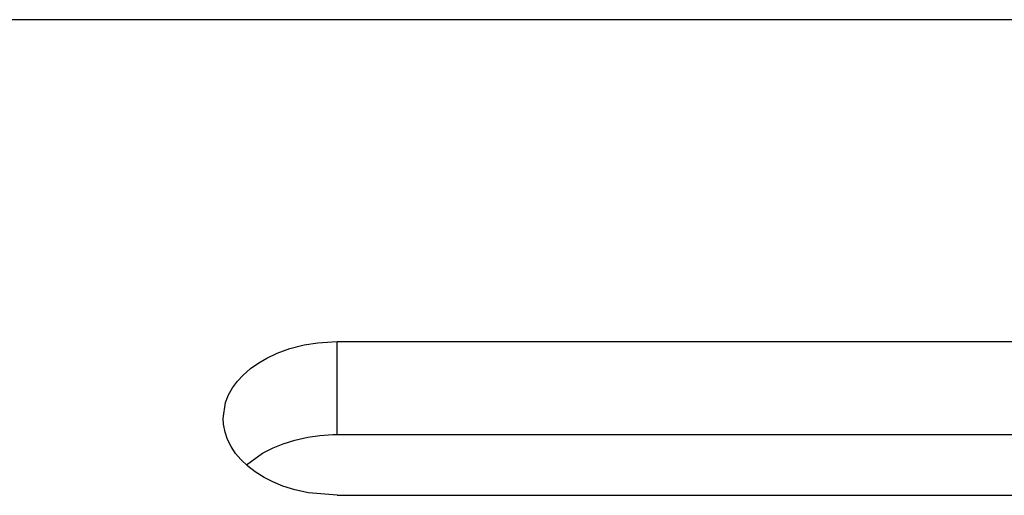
# Model space of a CAD drawing. Extents: x 28 to 247, y 49 to 167.
# Tile 6 of 8: x 169 to 191, y 129 to 140. Entities that reach past the tile are written whole.
import ezdxf

# ---------------------------------------------------------------- set-up
doc = ezdxf.new("R2010")
doc.units = 0
doc.header["$MEASUREMENT"] = 0
doc.layers.add('MAIN', color=7, linetype='CONTINUOUS')

msp = doc.modelspace()

# ---------------------------------------------------------------- linework, layer by layer
at = {"layer": 'MAIN', "color": 0, "linetype": 'Continuous', "ltscale": 5}
msp.add_line((215.38, 139.573), (147.43, 139.573), dxfattribs=at)
at = {"layer": 'MAIN', "color": 0, "linetype": 'Continuous'}
for p, q in [((175.205, 132.438), (175.505, 132.486)), ((175.505, 132.486), (175.823, 132.509)), ((175.823, 132.509), (175.93, 132.511)), ((175.93, 132.511), (200.93, 132.511)), ((175.93, 130.471), (175.93, 132.511)), ((174.387, 132.151), (174.616, 132.259)), ((174.616, 132.259), (174.895, 132.36)), ((174.895, 132.36), (175.205, 132.438)), ((174.031, 131.922), (174.21, 132.048)), ((174.21, 132.048), (174.387, 132.151)), ((173.859, 131.769), (174.031, 131.922)), ((173.637, 131.497), (173.741, 131.64)), ((173.741, 131.64), (173.859, 131.769)), ((173.55, 131.341), (173.637, 131.497)), ((173.43, 130.825), (173.484, 131.175)), ((173.484, 131.175), (173.55, 131.341)), ((173.437, 130.698), (173.43, 130.825)), ((173.43, 130.825), (173.43, 130.825)), ((173.471, 130.521), (173.437, 130.698)), ((173.524, 130.366), (173.471, 130.521)), ((173.604, 130.207), (173.524, 130.366)), ((174.746, 130.27), (175.004, 130.351)), ((175.004, 130.351), (175.285, 130.414)), ((175.285, 130.414), (175.553, 130.452)), ((175.553, 130.452), (175.835, 130.47)), ((175.835, 130.47), (175.93, 130.471)), ((175.93, 130.471), (200.93, 130.471)), ((173.704, 130.057), (173.604, 130.207)), ((174.294, 130.06), (174.53, 130.182)), ((174.53, 130.182), (174.746, 130.27)), ((173.815, 129.926), (173.704, 130.057)), ((173.972, 129.776), (173.815, 129.926)), ((173.939, 129.805), (174.294, 130.06)), ((174.129, 129.655), (173.972, 129.776)), ((174.332, 129.528), (174.129, 129.655)), ((174.518, 129.434), (174.332, 129.528)), ((174.74, 129.342), (174.518, 129.434)), ((175.001, 129.26), (174.74, 129.342)), ((175.304, 129.193), (175.001, 129.26)), ((175.93, 129.139), (175.304, 129.193)), ((175.93, 129.139), (200.93, 129.139))]:
    msp.add_line(p, q, dxfattribs=at)

doc.saveas('drawing.dxf')
